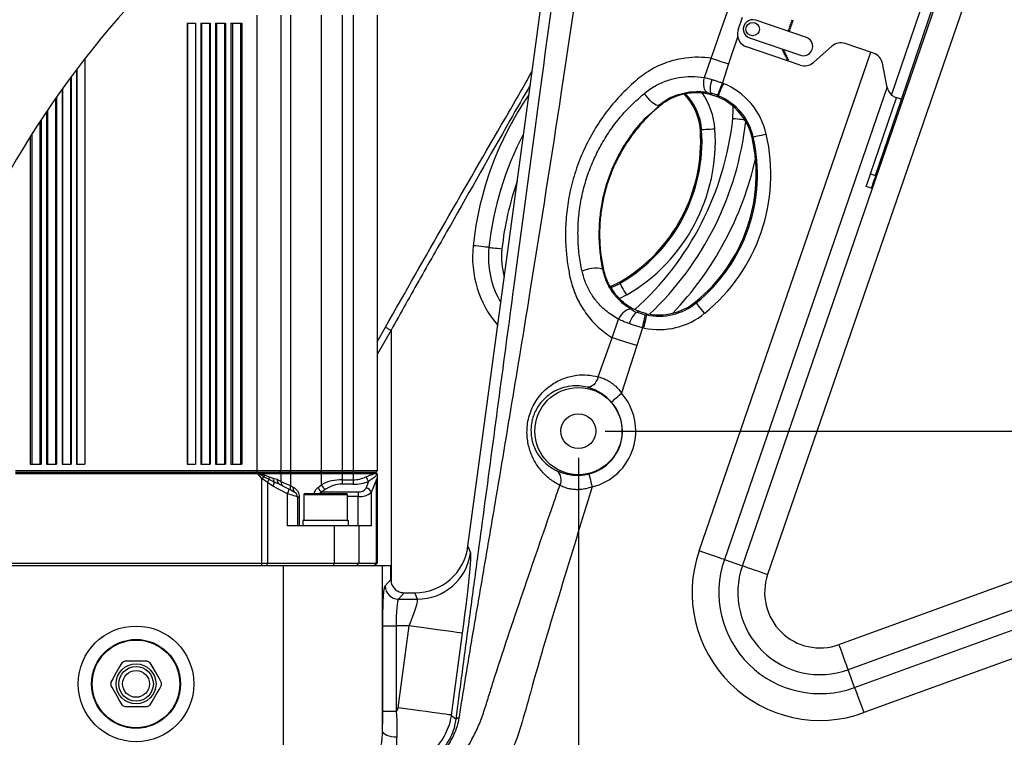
# Model space of a CAD drawing. Extents: x 0 to 4205, y 0 to 2970.
# Tile 14 of 68: x 482 to 850, y 2347 to 2614. Entities that reach past the tile are written whole.
import ezdxf

# ---------------------------------------------------------------- set-up
doc = ezdxf.new("R2010")
doc.units = 0
doc.header["$LTSCALE"] = 5
doc.layers.get('0').update_dxf_attribs({"linetype": 'CONTINUOUS'})
doc.styles.add('SLDTEXTSTYLE0', font='TXT', dxfattribs={"width": 0.605})
doc.dimstyles.new('SLDDIMSTYLE0', dxfattribs={"dimtxt": 25, "dimasz": 25, "dimexe": 0, "dimexo": 0.0625, "dimgap": 6.25, "dimtad": 1, "dimdec": 1, "dimrnd": 1e-09, "dimzin": 12, "dimtxsty": 'SLDTEXTSTYLE0', "dimsah": 1, "dimcen": 0.09, "dimazin": 3, "dimtfac": 1, "dimtofl": 0, "dimtmove": 0, "dimatfit": 3, "dimtolj": 1, "dimtzin": 12})

# ---------------------------------------------------------------- blocks, each defined once
blk = doc.blocks.new('_D_6')
at = {"color": 7, "linetype": 'CONTINUOUS'}
for p, q in [((700.88, 2460.89), (1260.95, 2460.89)), ((1253.45, 2460.89), (1253.45, 2300.89)), ((620.88, 2300.89), (1260.95, 2300.89))]:
    blk.add_line(p, q, dxfattribs=at)
for points in [[(1253.45, 2460.89), (1249.7, 2435.89), (1257.2, 2435.89)], [(1253.45, 2300.89), (1257.2, 2325.89), (1249.7, 2325.89)]]:
    blk.add_solid(points, dxfattribs=at)
at = {"color": 7, "linetype": 'CONTINUOUS', "insert": (1221.22, 2352.24), "char_height": 25, "attachment_point": 1, "rotation": 90, "style": 'SLDTEXTSTYLE0'}
blk.add_mtext('160', dxfattribs=at)
blk = doc.blocks.new('_D_7')
at = {"color": 7, "linetype": 'CONTINUOUS'}
for p, q in [((690.88, 2450.89), (690.88, 1868)), ((1080.88, 2450.89), (1080.88, 1868)), ((1080.88, 1875.5), (690.88, 1875.5))]:
    blk.add_line(p, q, dxfattribs=at)
for points in [[(690.88, 1875.5), (715.88, 1871.75), (715.88, 1879.25)], [(1080.88, 1875.5), (1055.88, 1879.25), (1055.88, 1871.75)]]:
    blk.add_solid(points, dxfattribs=at)
at = {"color": 7, "linetype": 'CONTINUOUS', "insert": (857.24, 1907.73), "char_height": 25, "attachment_point": 1, "style": 'SLDTEXTSTYLE0'}
blk.add_mtext('390', dxfattribs=at)

msp = doc.modelspace()

# ---------------------------------------------------------------- linework, layer by layer
at = {"color": 7, "linetype": 'CONTINUOUS'}
for p, q in [((649.7, 2417.92), (682.6, 2661.94)), ((811.4, 2584.66), (824.25, 2622.54)), ((579.88, 2616.09), (579.88, 2446.09)), ((615.88, 2616.09), (615.88, 2446.09)), ((750.5, 2610.6), (752.11, 2615.34)), ((544.94, 2613.09), (548.1, 2613.09)), ((544.94, 2613.09), (544.94, 2448.59)), ((548.1, 2613.09), (548.1, 2448.59)), ((550.1, 2613.09), (553.51, 2613.09)), ((550.1, 2613.09), (550.1, 2448.59)), ((553.51, 2613.09), (553.51, 2448.59)), ((555.51, 2613.09), (559.23, 2613.09)), ((555.51, 2613.09), (555.51, 2448.59)), ((559.23, 2613.09), (559.23, 2448.59)), ((561.23, 2613.09), (565.38, 2613.09)), ((561.23, 2613.09), (561.23, 2448.59)), ((565.38, 2613.09), (565.38, 2448.59)), ((775.95, 2607.78), (757.01, 2614.2)), ((773.63, 2597.48), (753.63, 2604.26)), ((754.76, 2607.58), (773.7, 2601.15)), ((785.47, 2604.54), (778.53, 2598.45)), ((801, 2601.91), (790.38, 2605.52)), ((506.82, 2599.92), (506.82, 2448.59)), ((806.1, 2589.1), (804.3, 2598.16)), ((501.66, 2593.12), (501.66, 2448.59)), ((503.66, 2595.79), (503.66, 2448.59)), ((498.26, 2588.43), (498.26, 2448.59)), ((496.26, 2585.61), (496.26, 2448.59)), ((799.86, 2556.89), (809.5, 2585.3)), ((801.75, 2556.25), (811.4, 2584.66)), ((492.53, 2580.18), (492.53, 2448.59)), ((490.53, 2577.17), (490.53, 2448.59)), ((486.38, 2570.72), (486.38, 2448.59)), ((800.15, 2551.51), (798.25, 2552.16)), ((570.88, 2446.09), (480.88, 2446.09)), ((486.38, 2448.59), (490.53, 2448.59)), ((492.53, 2448.59), (496.26, 2448.59)), ((498.26, 2448.59), (501.66, 2448.59)), ((503.66, 2448.59), (506.82, 2448.59)), ((544.94, 2448.59), (548.1, 2448.59)), ((550.1, 2448.59), (553.51, 2448.59)), ((555.51, 2448.59), (559.23, 2448.59)), ((561.23, 2448.59), (565.38, 2448.59)), ((579.88, 2446.09), (570.88, 2446.09)), ((579.88, 2446.09), (579.38, 2445.59)), ((583.48, 2446.09), (579.88, 2446.09)), ((595.04, 2446.09), (583.48, 2446.09)), ((602.72, 2446.09), (595.04, 2446.09)), ((606.88, 2446.09), (602.72, 2446.09)), ((615.88, 2446.09), (606.88, 2446.09)), ((615.88, 2446.09), (615.38, 2445.59)), ((480.88, 2445.59), (570.88, 2445.59)), ((480.88, 2445.09), (570.88, 2445.09)), ((570.88, 2445.59), (579.38, 2445.59)), ((570.88, 2445.09), (571.27, 2445.08)), ((571.27, 2445.08), (571.67, 2445.08)), ((571.67, 2445.08), (572.21, 2445.09)), ((572.21, 2445.09), (579.88, 2445.09)), ((579.38, 2445.59), (579.88, 2445.09)), ((579.38, 2445.59), (583.16, 2445.59)), ((579.88, 2445.09), (579.88, 2442.06)), ((579.88, 2445.09), (583.48, 2445.09)), ((583.16, 2445.59), (594.65, 2445.59)), ((583.48, 2445.09), (595.04, 2445.09)), ((594.65, 2445.59), (602.72, 2445.59)), ((595.04, 2445.09), (602.72, 2445.09)), ((602.72, 2445.59), (606.88, 2445.59)), ((602.72, 2445.09), (606.88, 2445.09)), ((606.88, 2445.59), (615.38, 2445.59)), ((606.88, 2445.09), (614.82, 2445.09)), ((615.38, 2445.59), (615.88, 2445.09)), ((615.72, 2444.87), (615.86, 2444.77)), ((615.86, 2444.77), (615.88, 2444.88)), ((615.88, 2444.88), (615.88, 2445.09)), ((615.88, 2444.88), (615.88, 2411.59)), ((579.35, 2441.14), (582.8, 2439.32)), ((586.09, 2436.38), (586.09, 2425.59)), ((588.46, 2437.09), (588.46, 2427.59)), ((588.96, 2437.59), (604.23, 2437.59)), ((604.73, 2427.59), (604.73, 2437.09)), ((599.76, 2425.59), (582.39, 2425.59)), ((588.09, 2427.59), (588.09, 2425.59)), ((599.85, 2427.59), (588.09, 2427.59)), ((608.95, 2425.59), (599.76, 2425.59)), ((605.09, 2427.59), (599.85, 2427.59)), ((605.09, 2425.59), (605.09, 2427.59)), ((613.6, 2425.59), (608.95, 2425.59)), ((580.88, 2410.59), (470.88, 2410.59)), ((478.93, 2411.59), (572.83, 2411.59)), ((572.83, 2411.59), (574.9, 2411.59)), ((574.9, 2411.59), (599.76, 2411.59)), ((617.81, 2410.59), (580.88, 2410.59)), ((599.76, 2411.59), (608.95, 2411.59)), ((608.95, 2411.59), (615.61, 2411.59)), ((614.88, 2410.59), (615.88, 2411.59)), ((615.61, 2411.59), (615.88, 2411.59)), ((620.9, 2410.59), (617.81, 2410.59)), ((620.9, 2405.59), (620.9, 2410.59)), ((620.9, 2405.58), (620.9, 2405.59)), ((625.89, 2400.59), (625.89, 2400.59)), ((625.89, 2400.59), (629.91, 2400.59)), ((530.01, 2375.09), (521.75, 2375.09)), ((521.75, 2358.09), (530.01, 2358.09))]:
    msp.add_line(p, q, dxfattribs=at)
at = {"color": 8, "linetype": 'CONTINUOUS'}
for p, q in [((752.04, 2410.67), (826.49, 2626.88)), ((835.92, 2623.63), (761.47, 2407.42)), ((807.73, 2586.29), (820.46, 2623.82)), ((570.88, 2616.09), (570.88, 2446.09)), ((583.48, 2616.09), (583.48, 2446.09)), ((595.04, 2446.09), (595.04, 2616.09)), ((602.72, 2616.09), (602.72, 2446.09)), ((606.88, 2616.09), (606.88, 2446.09)), ((545.03, 2613.09), (545.03, 2448.59)), ((548.01, 2613.09), (548.01, 2448.59)), ((550.31, 2613.09), (550.31, 2448.59)), ((553.3, 2613.09), (553.3, 2448.59)), ((555.87, 2613.09), (555.87, 2448.59)), ((558.86, 2613.09), (558.86, 2448.59)), ((561.81, 2613.09), (561.81, 2448.59)), ((564.8, 2613.09), (564.8, 2448.59)), ((750.36, 2608.23), (746.93, 2597.88)), ((735.9, 2416.22), (799.96, 2602.27)), ((506.74, 2599.81), (506.74, 2448.59)), ((737.89, 2592.83), (740.44, 2600.02)), ((746.93, 2597.88), (744.59, 2590.79)), ((503.75, 2595.91), (503.75, 2448.59)), ((501.45, 2592.83), (501.45, 2448.59)), ((737.89, 2592.83), (740.74, 2592.08)), ((744.59, 2590.79), (744.97, 2590.63)), ((498.47, 2588.72), (498.47, 2448.59)), ((740.49, 2586.92), (740.34, 2586.44)), ((743.06, 2586.03), (742.87, 2585.59)), ((806.05, 2589.32), (745.33, 2412.98)), ((495.89, 2585.08), (495.89, 2448.59)), ((721.11, 2582.14), (720.9, 2582.4)), ((492.9, 2580.72), (492.9, 2448.59)), ((489.95, 2576.29), (489.95, 2448.59)), ((486.96, 2571.64), (486.96, 2448.59)), ((736.85, 2573.27), (736.37, 2573.24)), ((755.66, 2570.43), (756.12, 2570.54)), ((799.86, 2556.89), (801.75, 2556.25)), ((700.22, 2521.16), (699.95, 2521.09)), ((706.41, 2516.03), (706.17, 2516.44)), ((708.91, 2511.72), (706.11, 2510.31)), ((734.54, 2509.09), (734.84, 2508.72)), ((712.96, 2505.22), (713.13, 2505.72)), ((703.42, 2495.75), (705.86, 2502.64)), ((715.89, 2504.33), (716.37, 2504.23)), ((716.37, 2504.23), (716.47, 2504.69)), ((615.88, 2494.22), (618.92, 2499.68)), ((620.99, 2498.54), (615.88, 2489.45)), ((620.99, 2498.54), (620.99, 2405.04)), ((714.79, 2499.48), (712.64, 2492.8)), ((715.35, 2499.35), (714.79, 2499.48)), ((698.25, 2481.16), (703.42, 2495.75)), ((712.64, 2492.8), (706.97, 2475.04)), ((788.09, 2381.26), (1008.36, 2461.43)), ((1011.78, 2452.06), (791.5, 2371.89)), ((570.88, 2446.09), (570.88, 2445.59)), ((583.48, 2446.09), (583.16, 2445.59)), ((595.04, 2446.09), (594.65, 2445.59)), ((602.72, 2446.09), (602.72, 2445.59)), ((606.88, 2446.09), (606.88, 2445.59)), ((793.93, 2365.22), (1017.17, 2446.48)), ((570.88, 2445.59), (570.88, 2445.09)), ((572.83, 2443.18), (571.27, 2445.08)), ((573.59, 2443.86), (571.67, 2445.08)), ((572.21, 2445.09), (573.72, 2444.54)), ((572.83, 2411.59), (572.83, 2443.18)), ((574.9, 2441.78), (572.83, 2443.18)), ((575.51, 2442.81), (573.59, 2443.86)), ((573.72, 2444.54), (575.59, 2443.85)), ((577.45, 2441.9), (575.51, 2442.81)), ((575.59, 2443.85), (577.08, 2443.4)), ((577.08, 2443.4), (578.57, 2442.91)), ((583.16, 2445.59), (583.48, 2445.09)), ((583.48, 2445.09), (583.48, 2440.55)), ((594.65, 2445.59), (595.04, 2445.09)), ((595.04, 2440.85), (595.04, 2445.09)), ((602.72, 2445.59), (602.72, 2445.09)), ((602.72, 2445.09), (602.72, 2442.74)), ((602.72, 2442.74), (602.72, 2441.07)), ((602.72, 2442.74), (606.88, 2442.74)), ((606.88, 2445.59), (606.88, 2445.09)), ((606.88, 2445.09), (606.88, 2442.74)), ((606.88, 2442.74), (606.88, 2441.07)), ((615.61, 2442.87), (613.6, 2437.97)), ((615.61, 2411.59), (615.61, 2442.87)), ((574.9, 2441.78), (574.9, 2411.59)), ((576.95, 2440.41), (574.9, 2441.78)), ((582.39, 2437.55), (576.95, 2440.41)), ((579.35, 2441.14), (577.45, 2441.9)), ((583.48, 2440.55), (584.65, 2439.92)), ((593.77, 2439.86), (595.04, 2440.85)), ((596.57, 2439.18), (595.28, 2438.18)), ((606.88, 2441.07), (602.72, 2441.07)), ((611.67, 2439.64), (612.7, 2442.16)), ((582.39, 2425.59), (582.39, 2437.55)), ((586.09, 2436.38), (586.74, 2436.38)), ((586.74, 2436.38), (586.74, 2425.59)), ((604.73, 2437.09), (588.46, 2437.09)), ((595.28, 2438.18), (608.77, 2438.18)), ((608.77, 2436.51), (604.73, 2436.51)), ((608.77, 2438.18), (608.77, 2436.51)), ((608.77, 2425.59), (608.77, 2436.51)), ((613.6, 2437.97), (613.6, 2425.59)), ((1020.58, 2437.1), (797.34, 2355.85)), ((599.76, 2425.59), (599.76, 2411.59)), ((608.95, 2425.59), (608.95, 2411.59)), ((649.7, 2417.92), (650.62, 2415.44)), ((572.83, 2410.59), (572.83, 2411.59)), ((574.64, 2410.59), (574.9, 2411.59)), ((580.88, 2340.22), (580.88, 2410.59)), ((599.5, 2410.59), (599.76, 2411.59)), ((607.98, 2410.59), (608.95, 2411.59)), ((614.64, 2410.59), (615.61, 2411.59)), ((617.81, 2348.97), (617.81, 2410.59)), ((745.33, 2412.98), (752.04, 2410.67)), ((618.77, 2403.15), (620.9, 2405.58)), ((625.89, 2400.59), (623.76, 2398.16)), ((630.81, 2398.16), (629.91, 2400.59)), ((623.76, 2398.16), (630.81, 2398.16)), ((617.92, 2356.35), (617.92, 2388.19)), ((617.92, 2388.19), (622.91, 2388.19)), ((622.91, 2388.19), (622.91, 2356.35)), ((627.76, 2388.19), (622.91, 2388.19)), ((623.64, 2357.64), (627.76, 2388.19)), ((647.57, 2385.52), (643.45, 2354.97)), ((793.93, 2365.22), (791.5, 2371.89)), ((645.3, 2353.45), (646.71, 2364.16)), ((617.92, 2356.35), (622.91, 2356.35)), ((643.45, 2354.97), (645.3, 2353.45))]:
    msp.add_line(p, q, dxfattribs=at)
at = {"color": 8, "linetype": 'CONTINUOUS', "flags": 128}
for points in [[(740.44, 2600.02), (741.2, 2599.77), (741.99, 2599.51), (742.79, 2599.25), (743.6, 2598.98), (744.42, 2598.71), (745.25, 2598.43), (746.09, 2598.16), (746.93, 2597.88)], [(738.87, 2587.28), (738.5, 2587.54), (738.18, 2587.96), (737.93, 2588.53), (737.76, 2589.24), (737.67, 2590.06), (737.66, 2590.95), (737.73, 2591.88), (737.89, 2592.83)], [(740.49, 2586.92), (740.31, 2587.15), (740.19, 2587.53), (740.13, 2588.06), (740.13, 2588.71), (740.2, 2589.47), (740.33, 2590.3), (740.51, 2591.18), (740.74, 2592.08)], [(744.59, 2590.79), (744.24, 2589.93), (743.91, 2589.1), (743.6, 2588.33), (743.33, 2587.65), (743.1, 2587.07), (742.92, 2586.62), (742.79, 2586.32), (742.73, 2586.16)], [(744.97, 2590.63), (744.61, 2589.78), (744.27, 2588.96), (743.95, 2588.19), (743.67, 2587.51), (743.43, 2586.94), (743.25, 2586.49), (743.12, 2586.18), (743.06, 2586.03)], [(720.9, 2582.4), (720.48, 2582.36), (719.9, 2582.54), (719.22, 2582.93), (718.45, 2583.5), (717.66, 2584.23), (716.87, 2585.07), (716.13, 2585.98), (715.49, 2586.91)], [(732.83, 2587.48), (732.83, 2587.48), (727.58, 2586.27), (725.41, 2585.35), (725.41, 2585.35)], [(732.85, 2587.48), (732.85, 2587.48), (732.83, 2587.48), (732.83, 2587.48)], [(732.86, 2587.48), (732.86, 2587.48), (732.85, 2587.48), (732.85, 2587.48)], [(732.86, 2587.48), (732.86, 2587.48), (734.96, 2587.6), (735.37, 2587.6), (735.37, 2587.6)], [(735.48, 2587.6), (735.48, 2587.6), (735.43, 2587.6), (735.43, 2587.6)], [(738.87, 2587.28), (735.48, 2587.6), (735.48, 2587.6)], [(738.87, 2587.28), (740.49, 2586.92), (740.49, 2586.92)], [(742.73, 2586.16), (743.06, 2586.03), (743.06, 2586.03)], [(725.34, 2585.31), (725.34, 2585.31), (723.07, 2584.01), (720.9, 2582.4), (720.9, 2582.4)], [(725.38, 2585.33), (725.38, 2585.33), (725.34, 2585.31), (725.34, 2585.31)], [(725.38, 2585.33), (725.38, 2585.33), (725.41, 2585.35), (725.41, 2585.35)], [(748.5, 2577.59), (748.66, 2580.83), (748.62, 2582.06)], [(748.5, 2577.59), (749.35, 2577.5), (750.19, 2577.41), (750.97, 2577.33), (751.68, 2577.25), (752.29, 2577.19), (752.79, 2577.13), (752.89, 2577.12)], [(741.81, 2573.61), (740.89, 2573.54), (740.01, 2573.48), (739.18, 2573.43), (738.44, 2573.38), (737.82, 2573.34), (737.34, 2573.3), (737.01, 2573.28), (736.85, 2573.27)], [(760.98, 2571.65), (760.08, 2571.44), (759.21, 2571.24), (758.41, 2571.06), (757.69, 2570.9), (757.08, 2570.76), (756.61, 2570.65), (756.29, 2570.57), (756.12, 2570.54)], [(657.49, 2529.45), (657.21, 2529.48), (656.77, 2529.53), (656.17, 2529.59), (655.44, 2529.67), (654.59, 2529.76), (653.65, 2529.86), (652.65, 2529.97), (651.62, 2530.08)], [(657.49, 2529.45), (657.72, 2529.43), (658.08, 2529.39), (658.58, 2529.34), (659.19, 2529.27), (659.9, 2529.2), (660.68, 2529.11), (661.52, 2529.02), (662.37, 2528.93)], [(699.95, 2521.09), (699.6, 2521.4), (698.96, 2521.61), (698.06, 2521.71), (696.98, 2521.69), (695.78, 2521.56), (694.53, 2521.32), (693.32, 2520.98), (692.23, 2520.58)], [(702.95, 2514.42), (703.79, 2514.74), (706.41, 2516.03)], [(708.91, 2511.72), (708.45, 2512.52), (708, 2513.29), (707.59, 2514.01), (707.22, 2514.65), (706.9, 2515.18), (706.66, 2515.6), (706.5, 2515.89), (706.41, 2516.03)], [(706.53, 2509.38), (706.53, 2509.38), (704.77, 2511.23), (704.77, 2511.23)], [(706.58, 2509.33), (706.58, 2509.33), (706.56, 2509.36), (706.56, 2509.36)], [(737.98, 2504.86), (737.4, 2505.57), (736.84, 2506.26), (736.32, 2506.9), (735.85, 2507.48), (735.46, 2507.96), (735.15, 2508.34), (734.94, 2508.59), (734.84, 2508.72)], [(710.79, 2506.24), (710.2, 2506.34), (709.55, 2506.25), (708.87, 2505.99), (708.18, 2505.57), (707.51, 2505), (706.89, 2504.3), (706.33, 2503.5), (705.86, 2502.64)], [(708.56, 2507.69), (708.56, 2507.69), (708.54, 2507.71), (708.54, 2507.71)], [(708.57, 2507.68), (708.57, 2507.68), (708.56, 2507.69), (708.56, 2507.69)], [(710.79, 2506.24), (708.57, 2507.68), (708.57, 2507.68)], [(712.96, 2505.22), (712.62, 2505.17), (712.24, 2504.95), (711.82, 2504.58), (711.39, 2504.06), (710.96, 2503.43), (710.54, 2502.69), (710.15, 2501.87), (709.8, 2501.01)], [(714.79, 2499.48), (714.99, 2500.37), (715.19, 2501.24), (715.37, 2502.05), (715.54, 2502.77), (715.67, 2503.38), (715.78, 2503.85), (715.85, 2504.17), (715.89, 2504.33)], [(715.35, 2499.35), (715.54, 2500.25), (715.72, 2501.13), (715.89, 2501.94), (716.04, 2502.66), (716.17, 2503.27), (716.27, 2503.74), (716.34, 2504.07), (716.37, 2504.23)], [(618.92, 2499.68), (619.17, 2499.54), (619.42, 2499.4), (619.67, 2499.26), (619.93, 2499.12), (620.2, 2498.97), (620.46, 2498.83), (620.72, 2498.68), (620.99, 2498.54)], [(712.64, 2492.8), (711.41, 2493.19), (710.18, 2493.59), (708.97, 2493.98), (707.78, 2494.36), (706.62, 2494.73), (705.5, 2495.09), (704.44, 2495.43), (703.42, 2495.75)], [(698.25, 2481.16), (697.96, 2480.3), (697.57, 2479.51), (697.11, 2478.79), (696.58, 2478.19), (696.01, 2477.73), (695.42, 2477.4), (694.81, 2477.24), (694.22, 2477.24)], [(703.22, 2471.74), (703.33, 2471.83), (703.56, 2472.04), (703.92, 2472.35), (704.39, 2472.77), (704.95, 2473.26), (705.58, 2473.81), (706.26, 2474.41), (706.97, 2475.04)], [(572.83, 2443.18), (572.93, 2443.27), (573.03, 2443.36), (573.13, 2443.45), (573.22, 2443.53), (573.32, 2443.62), (573.41, 2443.7), (573.5, 2443.78), (573.59, 2443.86)], [(578.57, 2442.91), (579.29, 2442.44), (579.73, 2442.16), (579.88, 2442.06)], [(694.8, 2444.93), (694.83, 2444.79), (694.9, 2444.49), (695.02, 2444.03), (695.16, 2443.42), (695.34, 2442.7), (695.54, 2441.88), (695.76, 2441), (695.98, 2440.08)], [(579.88, 2442.06), (580.03, 2442), (580.49, 2441.81), (581.23, 2441.5), (582.24, 2441.07), (583.48, 2440.55)], [(586.09, 2436.38), (586.01, 2436.41), (585.75, 2436.49), (585.33, 2436.62), (584.76, 2436.8), (584.06, 2437.02), (583.26, 2437.28), (582.39, 2437.55)], [(650.62, 2415.44), (650.68, 2415), (650.69, 2414.17), (650.64, 2412.96), (650.53, 2411.38), (650.37, 2409.45), (650.16, 2407.21), (649.91, 2404.68), (649.6, 2401.89), (649.26, 2398.89), (648.88, 2395.7), (648.46, 2392.38), (648.03, 2388.97), (647.57, 2385.52)], [(745.33, 2412.98), (745.05, 2413.08), (744.44, 2413.29), (743.53, 2413.6), (742.35, 2414), (740.95, 2414.49), (739.37, 2415.03), (737.67, 2415.62), (735.9, 2416.22)], [(752.04, 2410.67), (752.33, 2410.57), (752.94, 2410.36), (753.85, 2410.05), (755.02, 2409.64), (756.42, 2409.16), (758.01, 2408.61), (759.71, 2408.03), (761.47, 2407.42)], [(617.92, 2388.19), (617.93, 2390.68), (617.97, 2393.1), (618.03, 2395.38), (618.12, 2397.47), (618.22, 2399.3), (618.34, 2400.82), (618.48, 2401.98), (618.62, 2402.77), (618.77, 2403.15)], [(623.76, 2398.16), (623.59, 2397.86), (623.43, 2397.21), (623.28, 2396.25), (623.16, 2395.01), (623.05, 2393.52), (622.97, 2391.85), (622.93, 2390.05), (622.91, 2388.19)], [(627.76, 2388.19), (628.49, 2390.05), (629.17, 2391.85), (629.75, 2393.52), (630.23, 2395.01), (630.59, 2396.25), (630.81, 2397.21), (630.88, 2397.86), (630.81, 2398.16)], [(647.57, 2385.52), (647.28, 2385.56), (646.61, 2385.65), (645.57, 2385.79), (644.19, 2385.97), (642.49, 2386.2), (640.5, 2386.47), (638.26, 2386.77), (635.82, 2387.1), (633.22, 2387.45), (630.52, 2387.82), (627.76, 2388.19)], [(791.5, 2371.89), (791.4, 2372.17), (791.18, 2372.78), (790.85, 2373.68), (790.42, 2374.85), (789.92, 2376.25), (789.34, 2377.82), (788.73, 2379.51), (788.09, 2381.26)], [(793.93, 2365.22), (794.03, 2364.94), (794.25, 2364.33), (794.58, 2363.43), (795.01, 2362.26), (795.51, 2360.87), (796.09, 2359.29), (796.7, 2357.6), (797.34, 2355.85)], [(643.45, 2354.97), (643.16, 2355.01), (642.49, 2355.1), (641.46, 2355.24), (640.07, 2355.43), (638.37, 2355.66), (636.38, 2355.92), (634.14, 2356.23), (631.7, 2356.55), (629.1, 2356.9), (626.4, 2357.27), (623.64, 2357.64)], [(623.1, 2346.65), (622.12, 2346.69), (621.16, 2346.82), (620.27, 2347.04), (619.48, 2347.33), (618.81, 2347.68), (618.3, 2348.08), (617.96, 2348.52), (617.81, 2348.97)]]:
    msp.add_lwpolyline(points, dxfattribs=at)
at = {"color": 7, "linetype": 'CONTINUOUS', "flags": 128}
for points in [[(811.4, 2584.66), (811.36, 2584.67), (811.26, 2584.7), (811.09, 2584.76), (810.86, 2584.84), (810.57, 2584.94), (810.22, 2585.06), (809.83, 2585.19), (809.39, 2585.34)], [(798.25, 2552.16), (798.28, 2552.25), (798.38, 2552.52), (798.52, 2552.95), (798.72, 2553.54), (798.97, 2554.26), (799.25, 2555.08), (799.55, 2555.97), (799.86, 2556.89)], [(801.75, 2556.25), (801.44, 2555.33), (801.14, 2554.44), (800.86, 2553.62), (800.62, 2552.9), (800.42, 2552.31), (800.27, 2551.87), (800.18, 2551.6), (800.15, 2551.51)], [(702.71, 2514.84), (703.61, 2515.18), (706.17, 2516.44)], [(582.8, 2439.32), (583.32, 2439.05), (583.8, 2438.79), (584.22, 2438.57), (584.56, 2438.39), (584.82, 2438.26), (584.97, 2438.18), (585.02, 2438.15)], [(520.59, 2374.42), (519.88, 2373.2), (518.37, 2370.57), (517.17, 2368.51), (516.46, 2367.26)], [(535.31, 2367.26), (534.61, 2368.48), (533.09, 2371.11), (531.9, 2373.17), (531.18, 2374.42)], [(516.46, 2365.92), (517.16, 2364.7), (518.68, 2362.07), (519.87, 2360.01), (520.59, 2358.76)], [(531.18, 2358.76), (531.88, 2359.98), (533.4, 2362.61), (534.59, 2364.67), (535.31, 2365.92)]]:
    msp.add_lwpolyline(points, dxfattribs=at)
at = {"color": 7, "linetype": 'CONTINUOUS'}
for centre, radius in [((755.88, 2610.89), 2.5), ((769.69, 2611.12), 0.25), ((769.93, 2611.83), 0.25), ((770.17, 2612.54), 0.25), ((770.41, 2613.25), 0.25), ((770.65, 2613.96), 0.25), ((769.45, 2610.41), 0.25), ((767.32, 2602.89), 0.25), ((767.65, 2602.22), 0.25), ((767.98, 2601.55), 0.25), ((768.31, 2600.87), 0.25), ((768.64, 2600.2), 0.25), ((768.98, 2599.53), 0.25), ((690.88, 2460.89), 16.26), ((690.88, 2460.89), 6.5), ((525.88, 2366.59), 16.35), ((525.88, 2366.59), 7.45), ((525.88, 2366.59), 5)]:
    msp.add_circle(centre, radius, dxfattribs=at)
at = {"color": 8, "linetype": 'CONTINUOUS'}
for radius in [21.57, 16.58, 6.45]:
    msp.add_circle((525.88, 2366.59), radius, dxfattribs=at)
at = {"color": 7, "linetype": 'CONTINUOUS'}
for centre, radius, start, end in [((788.09, 2381.26), 356.26, 3.7785, 118.2555), ((788.09, 2381.26), 356.26, 119.5134, 171.3487), ((755.88, 2610.89), 3.5, 71.2535, 251.2538), ((755.24, 2609), 5, 161.2535, 251.2541), ((774.82, 2604.46), 3.5, 251.2532, 71.2543), ((788.77, 2600.78), 5, 71.2541, 131.2538), ((799.39, 2597.18), 5, 11.2543, 71.2533), ((775.23, 2602.21), 5, 251.2539, 311.2539), ((715.29, 2571.8), 21.13, 3.8909, 44.7769), ((811, 2590.07), 5, 191.252, 229.0855), ((734.56, 2565.6), 21.65, 12.8906, 67.4083), ((675.64, 2569.11), 60.88, 300.1092, 3.8908), ((695.81, 2556.73), 61.4, 309.1093, 12.8907), ((720.88, 2525.89), 21.65, 258.2362, 309.109), ((581.88, 2442.06), 2, 180.0008, 242.258), ((584.09, 2436.38), 2, 0.0008, 62.258), ((588.96, 2437.09), 0.5, 89.9883, 180.0075), ((604.23, 2437.09), 0.5, 359.9933, 90.011), ((629.9, 2420.57), 19.98, 270.0316, 352.3831), ((788.09, 2381.26), 356.26, 175.2779, 296.3406), ((525.88, 2366.6), 9.44, 115.9063, 124.0933), ((525.89, 2366.6), 9.44, 55.9067, 64.0937), ((525.88, 2366.59), 9.45, 175.9114, 184.0886), ((525.88, 2366.59), 9.45, 355.9114, 4.0886), ((525.88, 2366.59), 9.45, 235.911, 244.0893), ((525.88, 2366.59), 9.45, 295.9107, 304.089)]:
    msp.add_arc(centre, radius, start, end, dxfattribs=at)
at = {"color": 8, "linetype": 'CONTINUOUS'}
for centre, radius, start, end in [((734.56, 2565.6), 27.11, 12.8906, 67.4082), ((773.5, 2517.07), 122.57, 145.5565, 173.9082), ((715.29, 2571.8), 21.6, 3.8908, 43.9727), ((715.29, 2571.8), 26.58, 3.8908, 35.21), ((734.56, 2565.6), 22.13, 12.891, 67.4078), ((637.37, 2589.45), 111.75, 311.8656, 353.9082), ((637.37, 2589.45), 116.67, 313.2886, 353.585), ((773.5, 2517.07), 116.67, 152.0417, 173.9081), ((675.64, 2569.11), 61.35, 300.1091, 3.8908), ((675.64, 2569.11), 66.33, 300.1092, 3.8908), ((695.81, 2556.73), 66.86, 309.1092, 12.8908), ((695.81, 2556.73), 61.88, 309.1092, 12.8908), ((637.37, 2589.45), 122.57, 316.368, 347.2878), ((773.5, 2517.07), 111.75, 160.6366, 173.9081), ((690.88, 2525.89), 39.49, 173.9082, 220.3946), ((690.88, 2525.89), 33.59, 173.9082, 210.5483), ((690.88, 2525.89), 28.67, 173.9081, 195.3514), ((695.61, 2512.63), 6.93, 26.3266, 26.6448), ((720.88, 2525.89), 22.13, 258.2358, 309.1093), ((720.88, 2525.89), 27.11, 258.236, 309.1091), ((690.88, 2460.89), 21.43, 283.7786, 41.3231), ((690.88, 2460.89), 16.43, 283.7786, 41.3232), ((680.03, 2442.72), 4.45, 332.5874, 50.0686), ((579.44, 2443.08), 5.9, 165.6452, 172.3865), ((569.79, 2445.48), 6.3, 324.1001, 335.009), ((578.62, 2443.09), 3.12, 166.0492, 185.1445), ((579.4, 2443.17), 2.32, 174.3816, 212.9394), ((580.21, 2442.57), 1.68, 168.4801, 238.9756), ((602.32, 2427.77), 14.97, 88.4774, 119.1161), ((606.93, 2453.45), 10.71, 269.7241, 296.0915), ((614.82, 2444.67), 3.29, 194.7804, 229.8448), ((573, 2442.56), 4.49, 331.4605, 351.6135), ((580.63, 2438.9), 2.21, 322.6022, 11.1106), ((584.79, 2439.89), 1.47, 153.2356, 229.0725), ((585.97, 2439.28), 1.47, 154.0426, 229.8764), ((596.39, 2440.7), 2.76, 197.9373, 246.148), ((597.63, 2441.7), 2.73, 197.9817, 247.1595), ((602.43, 2431.07), 10, 88.3163, 125.8118), ((606.98, 2456.6), 15.53, 269.6296, 291.6103), ((609.1, 2441.14), 2.97, 263.6203, 329.7578), ((611.47, 2437.46), 2.19, 13.3567, 84.8603), ((609.37, 2443.27), 6.79, 264.982, 308.5873), ((630.78, 2418.19), 20.02, 270.0718, 352.131), ((781.02, 2400.69), 47.72, 161, 290), ((781.02, 2400.69), 37.74, 161, 290), ((781.02, 2400.69), 30.65, 161, 290), ((781.02, 2400.69), 20.67, 161, 290.0001), ((623.79, 2403.18), 5.01, 180.3013, 269.7313), ((646.29, 2352.4), 1.44, 90.3621, 133.4977)]:
    msp.add_arc(centre, radius, start, end, dxfattribs=at)
for points, knots in [([(740.44, 2600.02), (747.08, 2619.01), (755.06, 2641.82), (764.72, 2668.32), (769, 2679.66), (772.95, 2691.1), (776, 2701.04), (777.18, 2707.26), (777.61, 2709.53)], [0, 0, 0, 0, 0.52156, 0.626207, 0.731104, 0.835831, 0.940173, 1, 1, 1, 1]), ([(653.62, 2415.89), (654.43, 2421.88), (658.83, 2454.71), (666.51, 2512.2), (676.61, 2587.36), (683.1, 2635.68), (686.28, 2659.34)], [0, 0, 0, 0, 0.073815, 0.404541, 0.708421, 1, 1, 1, 1]), ([(694.42, 2653.6), (691.13, 2631.55), (684.19, 2584.92), (674.81, 2525), (666.43, 2473.8), (660.85, 2440.47), (656.31, 2413.83), (652.88, 2393.84), (649.5, 2373.86), (647.35, 2360.51), (646.28, 2353.84)], [0, 0, 0, 0, 0.220289, 0.465814, 0.599364, 0.732908, 0.799691, 0.866466, 0.933235, 1, 1, 1, 1]), ([(740.44, 2600.02), (738.85, 2600.19), (735.66, 2600.53), (730.3, 2600.16), (724.44, 2598.83), (718.31, 2596.22), (714.73, 2593.54), (712.94, 2592.19)], [0, 0, 0, 0, 0.16205, 0.327041, 0.54503, 0.772477, 1, 1, 1, 1]), ([(618.92, 2499.68), (626.31, 2512.72), (641.09, 2538.81), (659.5, 2570.47), (670.27, 2589.23), (673.57, 2595)], [0, 0, 0, 0, 0.409289, 0.818592, 1, 1, 1, 1]), ([(715.49, 2586.91), (716.78, 2587.87), (719.36, 2589.79), (723.75, 2591.74), (728.35, 2592.95), (733.1, 2593.41), (736.28, 2593.02), (737.89, 2592.83)], [0, 0, 0, 0, 0.200867, 0.40419, 0.598954, 0.796744, 1, 1, 1, 1]), ([(672.91, 2590.07), (670.38, 2585.63), (660.43, 2568.18), (646.85, 2544.17), (631.96, 2518.16), (624.65, 2505.08), (620.99, 2498.54)], [0, 0, 0, 0, 0.145581, 0.572789, 0.786398, 1, 1, 1, 1]), ([(712.94, 2592.19), (710.96, 2590.42), (706.99, 2586.86), (701.77, 2580.72), (697.12, 2574.04), (693.22, 2566.78), (690.08, 2559.08), (687.86, 2551.29), (686.53, 2543.57), (685.98, 2536.06), (686.15, 2529.31), (686.77, 2523.39), (687.42, 2519.99), (687.74, 2518.31)], [0, 0, 0, 0, 0.097008, 0.195193, 0.294057, 0.394502, 0.49621, 0.598102, 0.690235, 0.782397, 0.873385, 0.937113, 1, 1, 1, 1]), ([(740.74, 2592.08), (741.14, 2591.96), (741.98, 2591.7), (743.26, 2591.27), (744.14, 2590.95), (744.59, 2590.79)], [0, 0, 0, 0, 0.305794, 0.650016, 1, 1, 1, 1]), ([(692.23, 2520.58), (691.84, 2522.63), (691.07, 2526.77), (690.66, 2533.13), (690.8, 2539.54), (691.58, 2545.9), (692.95, 2552.14), (694.88, 2558.21), (697.37, 2564.01), (700.35, 2569.52), (704.23, 2575.34), (709.16, 2581.31), (713.39, 2585.05), (715.49, 2586.91)], [0, 0, 0, 0, 0.0846688, 0.1710518, 0.2581466, 0.3443496, 0.4309956, 0.5171743, 0.6023343, 0.6871117, 0.7709827, 0.8861273, 1, 1, 1, 1]), ([(735.43, 2587.6), (735.43, 2587.6), (735.41, 2587.6), (735.39, 2587.6), (735.37, 2587.6), (735.37, 2587.6)], [0, 0, 0, 0, 0.0010703, 0.9989297, 1, 1, 1, 1]), ([(742.73, 2586.16), (742.48, 2586.27), (741.97, 2586.47), (741.21, 2586.68), (740.73, 2586.92), (740.49, 2586.92), (740.49, 2586.92)], [0, 0, 0, 0, 0.34901, 0.692765, 0.999975, 1, 1, 1, 1]), ([(720.9, 2582.4), (720.9, 2582.4), (719.36, 2580.35), (714.97, 2577.38), (710.71, 2571.68), (707.16, 2566.35), (704.47, 2561.26), (702.22, 2555.9), (700.49, 2550.29), (699.27, 2544.53), (698.59, 2538.64), (698.46, 2532.71), (698.93, 2526.84), (699.48, 2522.96), (699.95, 2521.09), (699.95, 2521.09)], [0, 0, 0, 0, 0.000001, 0.113162, 0.227797, 0.311354, 0.395927, 0.480959, 0.567267, 0.65406, 0.740345, 0.828136, 0.915036, 0.999999, 1, 1, 1, 1]), ([(705.86, 2502.64), (704.39, 2503.53), (701.35, 2505.35), (697.84, 2508.89), (695.14, 2512.75), (693.28, 2516.57), (692.56, 2519.29), (692.23, 2520.58)], [0, 0, 0, 0, 0.221825, 0.456, 0.636454, 0.828864, 1, 1, 1, 1]), ([(699.95, 2521.09), (699.95, 2521.09), (700.21, 2520.05), (700.68, 2518.22), (701.43, 2516.5), (701.79, 2515.78), (701.79, 2515.78)], [0, 0, 0, 0, 0.000011, 0.573556, 0.999988, 1, 1, 1, 1]), ([(687.74, 2518.31), (688.22, 2516.46), (689.18, 2512.79), (691.82, 2507.45), (695.39, 2502.44), (699.42, 2498.48), (702.29, 2496.52), (703.42, 2495.75)], [0, 0, 0, 0, 0.202325, 0.402926, 0.630075, 0.854834, 1, 1, 1, 1]), ([(701.79, 2515.78), (701.79, 2515.78), (701.79, 2515.76), (701.8, 2515.75), (701.81, 2515.74), (701.81, 2515.74)], [0, 0, 0, 0, 0.001374, 0.998509, 1, 1, 1, 1]), ([(701.82, 2515.7), (701.82, 2515.7), (702.04, 2514.84), (702.76, 2514.19), (703.15, 2513.4), (703.15, 2513.4)], [0, 0, 0, 0, 0.000023, 0.999975, 1, 1, 1, 1]), ([(703.15, 2513.4), (703.15, 2513.4), (703.44, 2512.83), (703.98, 2512.1), (704.66, 2511.47), (704.77, 2511.23), (704.77, 2511.23)], [0, 0, 0, 0, 0.000025, 0.707443, 0.999975, 1, 1, 1, 1]), ([(706.53, 2509.38), (706.53, 2509.38), (706.53, 2509.37), (706.55, 2509.37), (706.56, 2509.36), (706.56, 2509.36)], [0, 0, 0, 0, 0.001637, 0.998169, 1, 1, 1, 1]), ([(706.58, 2509.33), (706.58, 2509.33), (706.96, 2508.57), (708.16, 2508.46), (708.54, 2507.71), (708.54, 2507.71)], [0, 0, 0, 0, 0.000026, 0.999974, 1, 1, 1, 1]), ([(710.79, 2506.24), (711.48, 2505.73), (712.16, 2505.22), (712.96, 2505.22), (712.96, 2505.22)], [0, 0, 0, 0, 0.999975, 1, 1, 1, 1]), ([(712.96, 2505.22), (712.96, 2505.22), (713.17, 2504.95), (713.98, 2504.94), (714.89, 2504.55), (715.56, 2504.41), (715.89, 2504.33)], [0, 0, 0, 0, 0.000024, 0.336354, 0.671998, 1, 1, 1, 1]), ([(709.8, 2501.01), (709.11, 2501.26), (707.78, 2501.76), (706.49, 2502.35), (705.86, 2502.64)], [0, 0, 0, 0, 0.513329, 1, 1, 1, 1]), ([(714.79, 2499.48), (714.23, 2499.62), (713.11, 2499.92), (711.44, 2500.44), (710.34, 2500.82), (709.8, 2501.01)], [0, 0, 0, 0, 0.330242, 0.666887, 1, 1, 1, 1]), ([(683.98, 2440.67), (683.66, 2440.84), (682.03, 2441.69), (679.26, 2443.67), (676.42, 2446.7), (674.33, 2449.94), (673.06, 2452.77), (672.27, 2455.45), (671.83, 2457.88), (671.66, 2460.43), (671.8, 2463.19), (672.34, 2466.07), (673.31, 2468.94), (674.64, 2471.58), (676.37, 2474.11), (678.55, 2476.45), (681.63, 2478.84), (685.54, 2480.8), (690.03, 2481.85), (694.32, 2481.98), (696.94, 2481.44), (698.25, 2481.16)], [0, 0, 0, 0, 0.017341, 0.086814, 0.159888, 0.212574, 0.268661, 0.306057, 0.345008, 0.385367, 0.426707, 0.475283, 0.523511, 0.569766, 0.614612, 0.668577, 0.72039, 0.798457, 0.873616, 0.937052, 1, 1, 1, 1]), ([(698.25, 2481.16), (699.04, 2480.94), (700.45, 2480.54), (702.37, 2479.54), (704.05, 2478.35), (705.64, 2476.85), (706.52, 2475.65), (706.97, 2475.04)], [0, 0, 0, 0, 0.226039, 0.401084, 0.592578, 0.791557, 1, 1, 1, 1]), ([(694.22, 2477.24), (693.2, 2477.45), (691.16, 2477.87), (687.8, 2477.76), (684.27, 2476.95), (681.18, 2475.44), (678.72, 2473.57), (676.98, 2471.76), (675.58, 2469.77), (674.59, 2467.87), (673.89, 2465.97), (673.5, 2464.41), (673.25, 2462.77), (673.16, 2461.09), (673.28, 2459.11), (673.63, 2457.23), (674.26, 2455.16), (675.26, 2453), (676.93, 2450.55), (679.17, 2448.29), (681.36, 2446.86), (682.63, 2446.26), (682.89, 2446.14)], [0, 0, 0, 0, 0.062944, 0.126674, 0.202219, 0.281783, 0.333856, 0.38903, 0.433918, 0.481022, 0.518739, 0.557062, 0.578147, 0.619575, 0.65947, 0.698424, 0.735029, 0.791002, 0.842245, 0.914817, 0.982841, 1, 1, 1, 1]), ([(703.22, 2471.74), (702.74, 2472.25), (701.77, 2473.28), (700.12, 2474.56), (698.39, 2475.63), (696.43, 2476.57), (695.02, 2477), (694.22, 2477.24)], [0, 0, 0, 0, 0.196143, 0.395174, 0.585221, 0.767174, 1, 1, 1, 1]), ([(682.89, 2446.14), (683.4, 2445.92), (684.51, 2445.45), (686.2, 2444.95), (687.95, 2444.6), (689.38, 2444.45), (690.96, 2444.41), (692.69, 2444.5), (694.09, 2444.78), (694.8, 2444.93)], [0, 0, 0, 0, 0.137406, 0.296395, 0.431302, 0.577012, 0.648634, 0.82233, 1, 1, 1, 1]), ([(611.64, 2443.83), (612.3, 2444.08), (613.36, 2444.49), (614.42, 2444.92), (614.82, 2445.09)], [0, 0, 0, 0, 0.616455, 1, 1, 1, 1]), ([(615.72, 2444.87), (615.62, 2444.7), (615.24, 2444.05), (614.15, 2443.19), (613.2, 2442.51), (612.7, 2442.16)], [0, 0, 0, 0, 0.136876, 0.551617, 1, 1, 1, 1]), ([(584.65, 2439.92), (585.11, 2439.6), (585.88, 2439.05), (586.5, 2437.89), (586.72, 2437.03), (586.73, 2436.54), (586.74, 2436.38)], [0, 0, 0, 0, 0.387414, 0.651897, 0.892734, 1, 1, 1, 1]), ([(592.32, 2437.59), (592.42, 2437.91), (592.66, 2438.63), (593.21, 2439.38), (593.64, 2439.75), (593.77, 2439.86)], [0, 0, 0, 0, 0.369597, 0.824949, 1, 1, 1, 1]), ([(641.24, 2333.5), (641.41, 2333.66), (643.47, 2335.52), (647.07, 2339.47), (651.01, 2345.28), (653.77, 2351), (655.72, 2356.37), (657.4, 2361.84), (661.99, 2376.64), (670.14, 2400.57), (678.5, 2425), (683.17, 2438.35), (683.98, 2440.67)], [0, 0, 0, 0, 0.006043, 0.07168, 0.137295, 0.186213, 0.235263, 0.284523, 0.333728, 0.635053, 0.936612, 1, 1, 1, 1]), ([(695.98, 2440.08), (692.07, 2427.31), (684.24, 2401.76), (675.29, 2372.03), (670.12, 2352.85), (667.4, 2344.59), (665.21, 2339.78), (663.65, 2337.11), (663.19, 2336.32)], [0, 0, 0, 0, 0.367816, 0.735671, 0.854843, 0.914842, 0.974775, 1, 1, 1, 1]), ([(695.98, 2440.08), (695.27, 2439.84), (693.84, 2439.36), (691.74, 2439.04), (689.78, 2439.02), (688.35, 2439.18), (686.93, 2439.49), (685.57, 2439.9), (684.49, 2440.43), (683.98, 2440.67)], [0, 0, 0, 0, 0.182869, 0.363301, 0.512783, 0.655654, 0.711064, 0.863329, 1, 1, 1, 1]), ([(595.28, 2438.18), (595.15, 2438.13), (594.78, 2437.99), (594.47, 2437.75), (594.26, 2437.59)], [0, 0, 0, 0, 0.339001, 1, 1, 1, 1]), ([(617.81, 2348.97), (617.85, 2350.29), (617.91, 2352.75), (617.92, 2355.21), (617.92, 2356.35)], [0, 0, 0, 0, 0.535799, 1, 1, 1, 1]), ([(643.45, 2354.97), (643.35, 2354.34), (643.05, 2352.49), (642.08, 2349.52), (640.39, 2346.2), (638.16, 2343.23), (635.46, 2340.66), (632.37, 2338.59), (628.97, 2337.07), (625.37, 2336.1), (622.9, 2335.98), (621.66, 2335.92)], [0, 0, 0, 0, 0.0607277, 0.1780849, 0.29545, 0.4128679, 0.5302852, 0.6477462, 0.7651978, 0.8826057, 1, 1, 1, 1]), ([(622.91, 2356.35), (623.07, 2356.51), (623.39, 2356.82), (623.59, 2357.31), (623.63, 2357.58), (623.64, 2357.64)], [0, 0, 0, 0, 0.442313, 0.885026, 1, 1, 1, 1]), ([(622.91, 2356.35), (622.98, 2355.61), (623.11, 2354.13), (623.15, 2351.76), (623.15, 2349.27), (623.12, 2347.51), (623.1, 2346.65)], [0, 0, 0, 0, 0.228651, 0.458325, 0.733225, 1, 1, 1, 1]), ([(623.48, 2334.41), (624.69, 2334.47), (627.13, 2334.58), (630.68, 2335.49), (634.04, 2336.95), (637.11, 2338.95), (639.81, 2341.44), (642.06, 2344.34), (643.76, 2347.57), (644.83, 2350.64), (645.16, 2352.64), (645.3, 2353.45)], [0, 0, 0, 0, 0.114852, 0.230866, 0.345956, 0.461252, 0.577295, 0.693151, 0.80764, 0.922273, 1, 1, 1, 1]), ([(646.28, 2353.84), (646.09, 2352.84), (645.66, 2350.64), (644.39, 2347.4), (642.59, 2344.12), (640.25, 2341.15), (637.57, 2338.54), (634.6, 2336.77), (632.7, 2335.11), (631.57, 2335.11), (631.57, 2335.11)], [0, 0, 0, 0, 0.1228179, 0.2702443, 0.4182394, 0.5723787, 0.7264735, 0.8632362, 0.9999979, 1, 1, 1, 1]), ([(616.81, 2342.06), (617.05, 2342.78), (617.48, 2344.03), (617.67, 2345.98), (617.77, 2347.56), (617.8, 2348.58), (617.81, 2348.97)], [0, 0, 0, 0, 0.324978, 0.561258, 0.834541, 1, 1, 1, 1]), ([(623.1, 2346.65), (623.09, 2346.14), (623.05, 2344.78), (622.92, 2342.68), (622.66, 2340.55), (622.29, 2338.8), (621.86, 2337.87), (621.66, 2337.45)], [0, 0, 0, 0, 0.164733, 0.432773, 0.672569, 0.850422, 1, 1, 1, 1])]:
    msp.add_open_spline(points, degree=3, knots=knots, dxfattribs=at)
at = {"color": 7, "linetype": 'CONTINUOUS'}
for points, knots in [([(740.34, 2586.44), (739.88, 2586.55), (738.88, 2586.79), (737.22, 2587.03), (735.4, 2587.16), (733.64, 2587.12), (731.96, 2586.95), (730.09, 2586.62), (727.89, 2586.01), (725.49, 2585.02), (723.19, 2583.75), (721.8, 2582.68), (721.11, 2582.14)], [0, 0, 0, 0, 0.069877, 0.151187, 0.244466, 0.337515, 0.408923, 0.491548, 0.61708, 0.742479, 0.87185, 1, 1, 1, 1]), ([(740.34, 2586.44), (740.76, 2586.33), (741.62, 2586.09), (742.45, 2585.76), (742.87, 2585.59)], [0, 0, 0, 0, 0.484662, 1, 1, 1, 1]), ([(807.73, 2586.29), (808.02, 2586.07), (808.53, 2585.67), (809.13, 2585.44), (809.39, 2585.34)], [0, 0, 0, 0, 0.562925, 1, 1, 1, 1]), ([(721.11, 2582.14), (719.69, 2580.89), (716.88, 2578.42), (713.16, 2574.31), (709.79, 2569.91), (706.81, 2565.18), (704.24, 2560.12), (702.13, 2554.81), (700.5, 2549.31), (699.39, 2543.67), (698.81, 2537.99), (698.75, 2532.31), (699.17, 2526.67), (699.87, 2522.99), (700.22, 2521.16)], [0, 0, 0, 0, 0.083876, 0.165324, 0.245011, 0.328949, 0.412786, 0.496, 0.581607, 0.666179, 0.750149, 0.83423, 0.917642, 1, 1, 1, 1]), ([(700.22, 2521.16), (700.45, 2520.26), (700.92, 2518.45), (702.03, 2515.92), (703.4, 2513.59), (704.83, 2511.73), (706.19, 2510.29), (707.44, 2509.14), (708.97, 2507.96), (710.86, 2506.75), (712.36, 2506.07), (713.13, 2505.72)], [0, 0, 0, 0, 0.133731, 0.267467, 0.394257, 0.521198, 0.601878, 0.678925, 0.763974, 0.878673, 1, 1, 1, 1]), ([(716.47, 2504.69), (715.87, 2504.83), (714.73, 2505.1), (713.65, 2505.52), (713.13, 2505.72)], [0, 0, 0, 0, 0.525013, 1, 1, 1, 1]), ([(614.82, 2445.09), (615.02, 2445.09), (615.34, 2445.08), (615.61, 2444.92), (615.72, 2444.87)], [0, 0, 0, 0, 0.62957, 1, 1, 1, 1]), ([(615.86, 2444.77), (615.8, 2444.14), (615.74, 2443.5), (615.61, 2442.88), (615.61, 2442.87)], [0, 0, 0, 0, 0.991531, 1, 1, 1, 1]), ([(646.71, 2364.16), (647.12, 2367.27), (648.42, 2377.09), (650.63, 2393.62), (652.53, 2407.75), (653.53, 2415.18), (653.62, 2415.89)], [0, 0, 0, 0, 0.180448, 0.569163, 0.958368, 1, 1, 1, 1]), ([(620.9, 2405.58), (620.95, 2405.02), (621.06, 2403.89), (621.93, 2402.4), (623.19, 2401.27), (624.6, 2400.67), (625.52, 2400.61), (625.89, 2400.59)], [0, 0, 0, 0, 0.215217, 0.430455, 0.645156, 0.859479, 1, 1, 1, 1])]:
    msp.add_open_spline(points, degree=3, knots=knots, dxfattribs=at)

# ---------------------------------------------------------------- dimensions: what is measured, and where the dimension line sits
dim = msp.add_linear_dim(base=(1253.45, 2300.89), p1=(690.88, 2460.89), p2=(610.88, 2300.89), angle=90, dimstyle='SLDDIMSTYLE0', dxfattribs=at)
dim.commit()
dim.dimension.update_dxf_attribs({"geometry": '_D_6', "text_midpoint": (1253.45, 2380.89), "dimtype": 160})
dim = msp.add_linear_dim(base=(690.88, 1875.5), p1=(1080.88, 2460.89), p2=(690.88, 2460.89), dimstyle='SLDDIMSTYLE0', dxfattribs=at)
dim.commit()
dim.dimension.update_dxf_attribs({"geometry": '_D_7', "text_midpoint": (885.88, 1875.5), "dimtype": 160})

doc.saveas('drawing.dxf')
